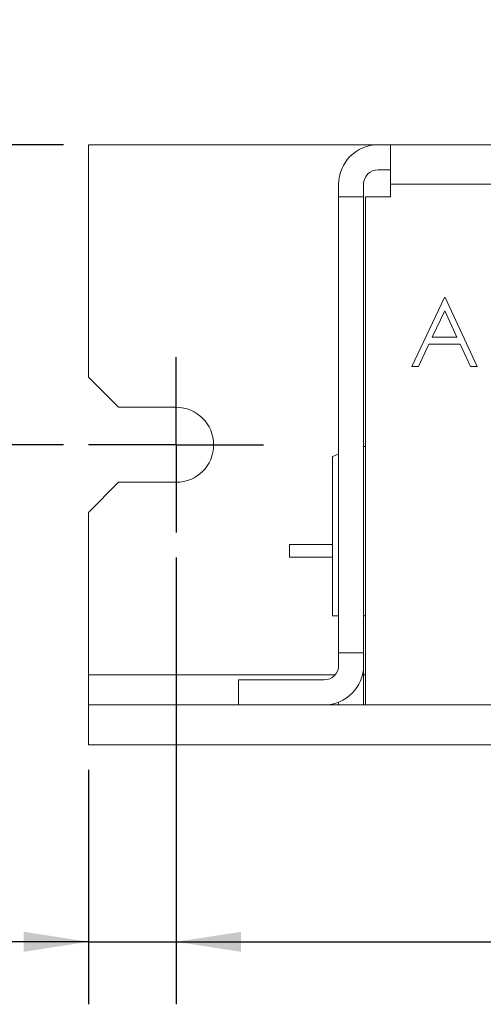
# Model space of a CAD drawing. Header units: inches. Extents: x 0.2 to 16.3, y 0.2 to 11.5.
# Tile 16 of 22: x 5.7 to 6.6, y 2.9 to 4.8. Entities that reach past the tile are written whole.
import ezdxf

# ---------------------------------------------------------------- set-up
doc = ezdxf.new("R2010")
doc.units = ezdxf.units.IN
doc.header["$MEASUREMENT"] = 0
doc.layers.add('FORMAT', color=7, linetype='Continuous')
doc.styles.add('SLDTEXTSTYLE0', font='TXT', dxfattribs={"width": 0.75})
doc.dimstyles.new('SLDDIMSTYLE0', dxfattribs={"dimtxt": 0.125, "dimasz": 0.13, "dimexe": 0, "dimexo": 0.0625, "dimgap": 0.03125, "dimtad": 2, "dimdec": 3, "dimzin": 4, "dimdsep": 46, "dimtxsty": 'Standard', "dimsah": 1, "dimcen": 0.09, "dimadec": 0, "dimazin": 0, "dimtfac": 1, "dimtdec": 3, "dimtofl": 0, "dimtmove": 0, "dimatfit": 3, "dimfxl": 1, "dimtolj": 1, "dimtzin": 12, "dimarcsym": 0})
doc.dimstyles.new('SLDDIMSTYLE1', dxfattribs={"dimtxt": 0.125, "dimasz": 0.13, "dimexe": 0, "dimexo": 0.0625, "dimgap": 0.03125, "dimtad": 2, "dimdec": 3, "dimzin": 4, "dimdsep": 46, "dimtxsty": 'Standard', "dimsah": 1, "dimcen": 0.09, "dimadec": 0, "dimazin": 0, "dimtfac": 1, "dimtdec": 3, "dimtofl": 0, "dimtmove": 0, "dimatfit": 3, "dimfxl": 1, "dimtolj": 1, "dimtzin": 12, "dimarcsym": 0})
doc.dimstyles.new('SLDDIMSTYLE2', dxfattribs={"dimtxt": 0.125, "dimasz": 0.13, "dimexe": 0, "dimexo": 0.0625, "dimgap": 0.03125, "dimtad": 2, "dimdec": 3, "dimzin": 12, "dimdsep": 46, "dimtxsty": 'Standard', "dimsah": 1, "dimcen": 0.09, "dimadec": 0, "dimazin": 0, "dimtfac": 1, "dimtdec": 3, "dimtofl": 0, "dimtmove": 0, "dimatfit": 3, "dimfxl": 1, "dimtolj": 1, "dimtzin": 12, "dimarcsym": 0})

# ---------------------------------------------------------------- blocks, each defined once
blk = doc.blocks.new('*D15')
at = {"layer": 'FORMAT'}
for p, q in [((6.0283, 3.751), (6.0283, 2.8573)), ((10.6783, 3.751), (10.6783, 2.8573)), ((6.0283, 2.9823), (10.6783, 2.9823))]:
    blk.add_line(p, q, dxfattribs=at)
for points in [[(6.0283, 2.9823), (6.1583, 2.9623), (6.1583, 3.0023)], [(10.6783, 2.9823), (10.5483, 3.0023), (10.5483, 2.9623)]]:
    blk.add_solid(points, dxfattribs=at)
at = {"layer": 'FORMAT', "insert": (8.1455, 3.1435), "char_height": 0.125, "attachment_point": 1, "style": 'SLDTEXTSTYLE0'}
blk.add_mtext('4.650', dxfattribs=at)
blk = doc.blocks.new('*D16')
at = {"layer": 'FORMAT'}
for p, q in [((6.0283, 3.751), (6.0283, 2.8573)), ((5.8533, 3.326), (5.8533, 2.8573)), ((5.8533, 2.9823), (5.2355, 2.9823)), ((5.8533, 2.9823), (6.0283, 2.9823)), ((6.0283, 2.9823), (6.2783, 2.9823))]:
    blk.add_line(p, q, dxfattribs=at)
for points in [[(5.8533, 2.9823), (5.7233, 3.0023), (5.7233, 2.9623)], [(6.0283, 2.9823), (6.1583, 2.9623), (6.1583, 3.0023)]]:
    blk.add_solid(points, dxfattribs=at)
at = {"layer": 'FORMAT', "insert": (5.298, 3.1435), "char_height": 0.125, "attachment_point": 1, "style": 'SLDTEXTSTYLE0'}
blk.add_mtext('.175', dxfattribs=at)
blk = doc.blocks.new('*D17')
at = {"layer": 'FORMAT'}
for p, q in [((5.4596, 4.576), (5.4596, 4.826)), ((5.8033, 4.576), (5.3346, 4.576)), ((5.4596, 4.576), (5.4596, 3.976)), ((5.8033, 3.976), (5.3346, 3.976)), ((5.4596, 3.976), (5.4596, 3.726))]:
    blk.add_line(p, q, dxfattribs=at)
for points in [[(5.4596, 4.576), (5.4796, 4.706), (5.4396, 4.706)], [(5.4596, 3.976), (5.4396, 3.846), (5.4796, 3.846)]]:
    blk.add_solid(points, dxfattribs=at)
at = {"layer": 'FORMAT', "insert": (5.2984, 4.1145), "char_height": 0.125, "attachment_point": 1, "rotation": 90, "style": 'SLDTEXTSTYLE0'}
blk.add_mtext('.600', dxfattribs=at)
blk = doc.blocks.new('SW_CENTERMARKSYMBOL_4')
at = {"layer": 'FORMAT', "color": 0}
for p, q in [((0, 0.1), (0, 0.175)), ((0, 0), (0, 0.1)), ((-0.1, 0), (-0.175, 0)), ((0, 0), (-0.1, 0)), ((0, 0), (0, -0.1)), ((0, 0), (0.1, 0)), ((0.1, 0), (0.175, 0)), ((0, -0.1), (0, -0.175))]:
    blk.add_line(p, q, dxfattribs=at)

msp = doc.modelspace()

# ---------------------------------------------------------------- linework, layer by layer
at = {"color": 7, "linetype": 'Continuous', "lineweight": 15}
for p, q in [((5.8533, 4.576), (5.8533, 4.111)), ((6.4323, 4.576), (5.8533, 4.576)), ((6.4323, 4.576), (6.4573, 4.576)), ((6.4573, 4.576), (10.2493, 4.576)), ((6.4573, 4.497), (6.4573, 4.576)), ((6.4323, 4.526), (6.4573, 4.526)), ((6.3533, 4.497), (6.3533, 4.472)), ((6.4033, 4.497), (6.4033, 4.472)), ((6.4573, 4.497), (10.2493, 4.497)), ((6.4573, 4.472), (6.4573, 4.497)), ((6.4033, 4.472), (6.3533, 4.472)), ((6.3533, 4.472), (6.3533, 3.56)), ((6.4033, 4.472), (6.4033, 3.56)), ((6.4068, 3.456), (6.4068, 4.472)), ((6.4068, 4.472), (6.4573, 4.472)), ((6.565, 4.2706), (6.4996, 4.1328)), ((6.5667, 4.2706), (6.565, 4.2706)), ((6.6303, 4.1328), (6.5667, 4.2706)), ((6.5657, 4.2438), (6.5407, 4.1911)), ((6.59, 4.1911), (6.5657, 4.2438)), ((6.5131, 4.1328), (6.534, 4.177)), ((6.534, 4.177), (6.5965, 4.177)), ((6.5407, 4.1911), (6.59, 4.1911)), ((6.5965, 4.177), (6.6169, 4.1328)), ((6.4996, 4.1328), (6.5131, 4.1328)), ((6.6169, 4.1328), (6.6303, 4.1328)), ((5.8533, 4.111), (5.9133, 4.051)), ((5.9133, 4.051), (6.0283, 4.051)), ((6.3413, 3.9529), (6.3533, 3.9573)), ((6.4033, 3.9726), (6.4068, 3.9726)), ((6.3413, 3.634), (6.3413, 3.9529)), ((5.9133, 3.901), (5.8533, 3.841)), ((6.0283, 3.901), (5.9133, 3.901)), ((5.8533, 3.841), (5.8533, 3.516)), ((6.3413, 3.7765), (6.2553, 3.7765)), ((6.2553, 3.7515), (6.2553, 3.7765)), ((6.3413, 3.7515), (6.2553, 3.7515)), ((6.3533, 3.634), (6.3413, 3.634)), ((6.4068, 3.634), (6.4033, 3.634)), ((6.4033, 3.56), (6.3533, 3.56)), ((6.3533, 3.56), (6.3533, 3.535)), ((6.3533, 3.56), (6.3533, 3.535)), ((6.3533, 3.56), (6.3533, 3.535)), ((6.3533, 3.56), (6.3533, 3.535)), ((6.4033, 3.56), (6.4033, 3.535)), ((6.4033, 3.56), (6.4033, 3.456)), ((6.4033, 3.56), (6.4033, 3.535)), ((6.4033, 3.56), (6.4033, 3.456)), ((5.8533, 3.516), (5.8533, 3.456)), ((6.3462, 3.516), (5.8533, 3.516)), ((6.1533, 3.506), (6.1533, 3.456)), ((6.1533, 3.506), (6.3243, 3.506)), ((6.4068, 3.516), (6.4033, 3.516)), ((5.8533, 3.376), (5.8533, 3.456)), ((5.8533, 3.456), (10.8533, 3.456)), ((5.8533, 3.456), (5.9133, 3.456)), ((5.8533, 3.456), (5.9133, 3.456)), ((5.9133, 3.456), (6.0283, 3.456)), ((5.9133, 3.456), (6.0283, 3.456)), ((6.0283, 3.456), (6.1033, 3.456)), ((6.0283, 3.456), (6.1033, 3.456)), ((6.3533, 3.4615), (6.3533, 3.456)), ((6.3533, 3.4615), (6.3533, 3.456)), ((10.2997, 3.456), (6.4068, 3.456)), ((5.8533, 3.376), (10.8533, 3.376)), ((5.8533, 3.376), (5.9133, 3.376)), ((5.8533, 3.376), (5.9133, 3.376)), ((5.9133, 3.376), (6.0283, 3.376)), ((5.9133, 3.376), (6.0283, 3.376)), ((6.0283, 3.376), (6.1033, 3.376)), ((6.0283, 3.376), (6.1033, 3.376))]:
    msp.add_line(p, q, dxfattribs=at)
for centre, radius, start, end in [((6.4323, 4.497), 0.079, 90, 180), ((6.4323, 4.497), 0.029, 90, 180), ((6.0283, 3.976), 0.075, 270, 90), ((6.3243, 3.535), 0.079, 270, 0), ((6.3243, 3.535), 0.029, 270, 0)]:
    msp.add_arc(centre, radius, start, end, dxfattribs=at)

# ---------------------------------------------------------------- block references
at = {"layer": 'FORMAT'}
msp.add_blockref('SW_CENTERMARKSYMBOL_4', (6.0283, 3.976), dxfattribs=at)

# ---------------------------------------------------------------- dimensions: what is measured, and where the dimension line sits
dim = msp.add_linear_dim(base=(5.4596, 3.976), p1=(5.8533, 4.576), p2=(5.8533, 3.976), angle=90, dimstyle='SLDDIMSTYLE1', dxfattribs=at)
dim.commit()
dim.dimension.update_dxf_attribs({"geometry": '*D17', "text_midpoint": (5.4596, 4.276), "dimtype": 160})
for base, p1, p2, dimstyle, picture, middle in [((6.0283, 2.9823), (5.8533, 3.376), (6.0283, 3.801), 'SLDDIMSTYLE2', '*D16', (5.4596, 2.9823)), ((10.6783, 2.9823), (6.0283, 3.801), (10.6783, 3.801), 'SLDDIMSTYLE0', '*D15', (8.3533, 2.9823))]:
    dim = msp.add_linear_dim(base=base, p1=p1, p2=p2, dimstyle=dimstyle, dxfattribs=at)
    dim.commit()
    dim.dimension.update_dxf_attribs({"geometry": picture, "text_midpoint": middle, "dimtype": 160})

doc.saveas('drawing.dxf')
